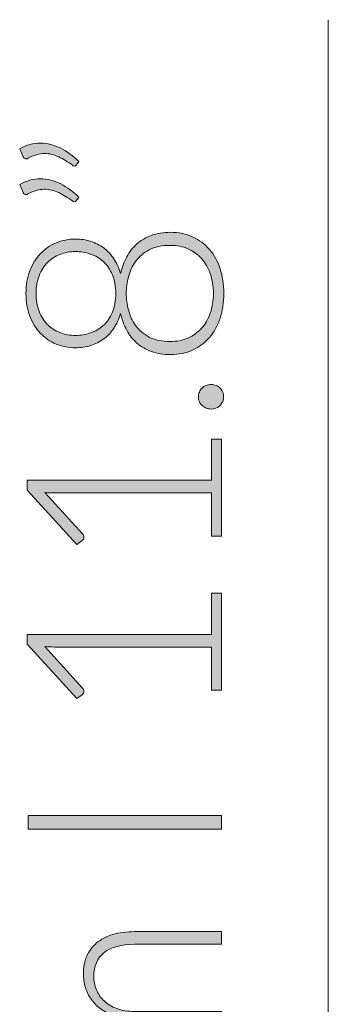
# Model space of a CAD drawing. Header units: inches. Extents: x 3.8 to 16.8, y -20.4 to -7.5.
# Tile 3 of 8: x 5.7 to 6.4, y -18 to -15.7. Entities that reach past the tile are written whole.
import ezdxf

# ---------------------------------------------------------------- set-up
doc = ezdxf.new("R2010")
doc.units = ezdxf.units.IN
doc.header["$MEASUREMENT"] = 0
doc.layers.add('Capa 1', color=7, linetype='Continuous')

# ---------------------------------------------------------------- blocks, each defined once
blk = doc.blocks.new('block 5')
at = {"layer": 'Capa 1'}
h = blk.add_hatch(color=250, dxfattribs=at)
h.dxf.hatch_style = 2
edge = h.paths.add_edge_path()
edge.add_spline(control_points=[(5.6814, -15.9702), (5.6897, -15.9655), (5.6979, -15.9622), (5.7061, -15.96), (5.7143, -15.9579), (5.7225, -15.9569), (5.7308, -15.9569), (5.7478, -15.9569), (5.7642, -15.9609), (5.7799, -15.9689), (5.7956, -15.977), (5.8099, -15.9875), (5.8228, -16.0004), (5.8228, -16.0004), (5.8169, -16.0093), (5.8169, -16.0093), (5.8156, -16.0108), (5.814, -16.0115), (5.8123, -16.0115), (5.8105, -16.0115), (5.809, -16.0109), (5.8077, -16.0096), (5.7968, -16.0016), (5.7858, -15.9949), (5.7748, -15.9896), (5.7638, -15.9843), (5.7524, -15.9816), (5.7406, -15.9816), (5.728, -15.9816), (5.715, -15.9853), (5.7017, -15.9928), (5.6999, -15.9938), (5.6982, -15.9943), (5.6964, -15.9943), (5.6934, -15.9943), (5.6912, -15.9928), (5.6899, -15.9896), (5.6899, -15.9896), (5.6814, -15.9702), (5.6814, -15.9702)], knot_values=[0, 0, 0, 0, 1, 1, 1, 2, 2, 2, 3, 3, 3, 4, 4, 4, 5, 5, 5, 6, 6, 6, 7, 7, 7, 8, 8, 8, 9, 9, 9, 10, 10, 10, 11, 11, 11, 12, 12, 12, 13, 13, 13, 13], degree=3, periodic=1)
edge = h.paths.add_edge_path()
edge.add_spline(control_points=[(5.6814, -16.0557), (5.6897, -16.051), (5.6979, -16.0476), (5.7061, -16.0455), (5.7143, -16.0434), (5.7225, -16.0423), (5.7308, -16.0423), (5.7478, -16.0423), (5.7642, -16.0464), (5.7799, -16.0544), (5.7956, -16.0624), (5.8099, -16.073), (5.8228, -16.0859), (5.8228, -16.0859), (5.8169, -16.0948), (5.8169, -16.0948), (5.8156, -16.0962), (5.814, -16.097), (5.8123, -16.097), (5.8105, -16.097), (5.809, -16.0963), (5.8077, -16.0951), (5.7968, -16.087), (5.7858, -16.0804), (5.7748, -16.0751), (5.7638, -16.0698), (5.7524, -16.0671), (5.7406, -16.0671), (5.728, -16.0671), (5.715, -16.0708), (5.7017, -16.0782), (5.6999, -16.0793), (5.6982, -16.0798), (5.6964, -16.0798), (5.6934, -16.0798), (5.6912, -16.0782), (5.6899, -16.0751), (5.6899, -16.0751), (5.6814, -16.0557), (5.6814, -16.0557)], knot_values=[0, 0, 0, 0, 1, 1, 1, 2, 2, 2, 3, 3, 3, 4, 4, 4, 5, 5, 5, 6, 6, 6, 7, 7, 7, 8, 8, 8, 9, 9, 9, 10, 10, 10, 11, 11, 11, 12, 12, 12, 13, 13, 13, 13], degree=3, periodic=1)
h = blk.add_hatch(color=250, dxfattribs=at)
h.dxf.hatch_style = 2
edge = h.paths.add_edge_path()
edge.add_spline(control_points=[(6.1699, -16.3162), (6.1699, -16.3378), (6.167, -16.3576), (6.1611, -16.3755), (6.1552, -16.3933), (6.1467, -16.4087), (6.1356, -16.4215), (6.1244, -16.4343), (6.111, -16.4444), (6.0953, -16.4516), (6.0796, -16.4588), (6.062, -16.4624), (6.0423, -16.4624), (6.0253, -16.4624), (6.0102, -16.46), (5.9968, -16.4552), (5.9835, -16.4504), (5.972, -16.4437), (5.9622, -16.435), (5.9523, -16.4264), (5.9442, -16.416), (5.9376, -16.4041), (5.9311, -16.3921), (5.9262, -16.3789), (5.9229, -16.3645), (5.919, -16.3776), (5.9136, -16.3893), (5.9069, -16.3994), (5.9001, -16.4096), (5.892, -16.4182), (5.8826, -16.425), (5.8733, -16.4319), (5.8628, -16.4372), (5.8514, -16.4408), (5.8399, -16.4444), (5.8277, -16.4462), (5.8146, -16.4462), (5.7982, -16.4462), (5.7828, -16.4431), (5.7684, -16.4371), (5.7541, -16.4311), (5.7415, -16.4224), (5.7308, -16.4112), (5.7201, -16.4), (5.7117, -16.3864), (5.7056, -16.3704), (5.6995, -16.3544), (5.6964, -16.3363), (5.6964, -16.3162), (5.6964, -16.2963), (5.6995, -16.2784), (5.7056, -16.2623), (5.7117, -16.2463), (5.7201, -16.2327), (5.7308, -16.2214), (5.7415, -16.21), (5.7541, -16.2013), (5.7684, -16.1953), (5.7828, -16.1893), (5.7982, -16.1862), (5.8146, -16.1862), (5.8277, -16.1862), (5.8399, -16.1881), (5.8514, -16.1916), (5.8628, -16.1953), (5.8733, -16.2005), (5.8826, -16.2075), (5.892, -16.2145), (5.9001, -16.2231), (5.9069, -16.2333), (5.9136, -16.2435), (5.919, -16.2551), (5.9229, -16.2682), (5.9262, -16.2538), (5.9311, -16.2406), (5.9376, -16.2287), (5.9442, -16.2167), (5.9523, -16.2064), (5.9622, -16.1977), (5.972, -16.189), (5.9835, -16.1822), (5.9968, -16.1773), (6.0102, -16.1725), (6.0253, -16.17), (6.0423, -16.17), (6.062, -16.17), (6.0796, -16.1737), (6.0953, -16.1809), (6.111, -16.1881), (6.1244, -16.198), (6.1356, -16.2109), (6.1467, -16.2237), (6.1552, -16.239), (6.1611, -16.257), (6.167, -16.2748), (6.1699, -16.2946), (6.1699, -16.3162)], knot_values=[0, 0, 0, 0, 1, 1, 1, 2, 2, 2, 3, 3, 3, 4, 4, 4, 5, 5, 5, 6, 6, 6, 7, 7, 7, 8, 8, 8, 9, 9, 9, 10, 10, 10, 11, 11, 11, 12, 12, 12, 13, 13, 13, 14, 14, 14, 15, 15, 15, 16, 16, 16, 17, 17, 17, 18, 18, 18, 19, 19, 19, 20, 20, 20, 21, 21, 21, 22, 22, 22, 23, 23, 23, 24, 24, 24, 25, 25, 25, 26, 26, 26, 27, 27, 27, 28, 28, 28, 29, 29, 29, 30, 30, 30, 31, 31, 31, 32, 32, 32, 32], degree=3, periodic=1)
edge = h.paths.add_edge_path()
edge.add_spline(control_points=[(5.9114, -16.3162), (5.9114, -16.2991), (5.9088, -16.2842), (5.9034, -16.2716), (5.8981, -16.259), (5.8909, -16.2485), (5.8818, -16.2402), (5.8728, -16.232), (5.8625, -16.2259), (5.8509, -16.222), (5.8393, -16.2181), (5.8273, -16.2161), (5.8149, -16.2161), (5.8016, -16.2161), (5.7892, -16.2183), (5.7778, -16.2228), (5.7663, -16.2272), (5.7563, -16.2337), (5.7478, -16.2423), (5.7393, -16.2509), (5.7327, -16.2614), (5.7279, -16.2738), (5.7231, -16.2862), (5.7207, -16.3003), (5.7207, -16.3162), (5.7207, -16.3321), (5.7231, -16.3463), (5.7279, -16.3588), (5.7327, -16.3713), (5.7393, -16.3818), (5.7478, -16.3904), (5.7563, -16.399), (5.7663, -16.4055), (5.7778, -16.4099), (5.7892, -16.4144), (5.8016, -16.4166), (5.8149, -16.4166), (5.8273, -16.4166), (5.8393, -16.4146), (5.8509, -16.4107), (5.8625, -16.4068), (5.8728, -16.4007), (5.8818, -16.3925), (5.8909, -16.3842), (5.8981, -16.3738), (5.9034, -16.3612), (5.9088, -16.3486), (5.9114, -16.3336), (5.9114, -16.3162)], knot_values=[0, 0, 0, 0, 1, 1, 1, 2, 2, 2, 3, 3, 3, 4, 4, 4, 5, 5, 5, 6, 6, 6, 7, 7, 7, 8, 8, 8, 9, 9, 9, 10, 10, 10, 11, 11, 11, 12, 12, 12, 13, 13, 13, 14, 14, 14, 15, 15, 15, 16, 16, 16, 16], degree=3, periodic=1)
edge = h.paths.add_edge_path()
edge.add_spline(control_points=[(6.1451, -16.3162), (6.1451, -16.2991), (6.1426, -16.2834), (6.1377, -16.2693), (6.1328, -16.2552), (6.1258, -16.2431), (6.1168, -16.2329), (6.1077, -16.2228), (6.0969, -16.215), (6.0842, -16.2094), (6.0716, -16.2039), (6.0575, -16.2012), (6.042, -16.2012), (6.0217, -16.2012), (6.0048, -16.2048), (5.9913, -16.212), (5.9778, -16.2192), (5.967, -16.2284), (5.9589, -16.2396), (5.9508, -16.2509), (5.9451, -16.2633), (5.9417, -16.2768), (5.9383, -16.2904), (5.9366, -16.3035), (5.9366, -16.3162), (5.9366, -16.3289), (5.9383, -16.3421), (5.9417, -16.3556), (5.9451, -16.3692), (5.9508, -16.3816), (5.9589, -16.3928), (5.967, -16.404), (5.9778, -16.4132), (5.9913, -16.4204), (6.0048, -16.4276), (6.0217, -16.4312), (6.042, -16.4312), (6.0575, -16.4312), (6.0716, -16.4285), (6.0842, -16.423), (6.0969, -16.4175), (6.1077, -16.4097), (6.1168, -16.3996), (6.1258, -16.3896), (6.1328, -16.3774), (6.1377, -16.3632), (6.1426, -16.349), (6.1451, -16.3334), (6.1451, -16.3162)], knot_values=[0, 0, 0, 0, 1, 1, 1, 2, 2, 2, 3, 3, 3, 4, 4, 4, 5, 5, 5, 6, 6, 6, 7, 7, 7, 8, 8, 8, 9, 9, 9, 10, 10, 10, 11, 11, 11, 12, 12, 12, 13, 13, 13, 14, 14, 14, 15, 15, 15, 16, 16, 16, 16], degree=3, periodic=1)
h = blk.add_hatch(color=250, dxfattribs=at)
h.dxf.hatch_style = 2
edge = h.paths.add_edge_path()
edge.add_spline(control_points=[(6.1395, -16.5926), (6.1354, -16.5926), (6.1314, -16.5919), (6.1277, -16.5904), (6.124, -16.5889), (6.1208, -16.5869), (6.1181, -16.5842), (6.1154, -16.5816), (6.1132, -16.5785), (6.1115, -16.575), (6.1099, -16.5715), (6.1091, -16.5676), (6.1091, -16.5634), (6.1091, -16.5594), (6.1099, -16.5556), (6.1115, -16.552), (6.1132, -16.5484), (6.1154, -16.5452), (6.1181, -16.5426), (6.1208, -16.5399), (6.124, -16.5378), (6.1277, -16.5362), (6.1314, -16.5346), (6.1354, -16.5338), (6.1395, -16.5338), (6.1439, -16.5338), (6.1479, -16.5346), (6.1515, -16.5362), (6.1551, -16.5378), (6.1582, -16.5399), (6.161, -16.5426), (6.1637, -16.5452), (6.1658, -16.5484), (6.1673, -16.552), (6.1688, -16.5556), (6.1696, -16.5594), (6.1696, -16.5634), (6.1696, -16.5717), (6.1667, -16.5786), (6.161, -16.5842), (6.1552, -16.5898), (6.148, -16.5926), (6.1395, -16.5926)], knot_values=[0, 0, 0, 0, 1, 1, 1, 2, 2, 2, 3, 3, 3, 4, 4, 4, 5, 5, 5, 6, 6, 6, 7, 7, 7, 8, 8, 8, 9, 9, 9, 10, 10, 10, 11, 11, 11, 12, 12, 12, 13, 13, 13, 14, 14, 14, 14], degree=3, periodic=1)
h = blk.add_hatch(color=250, dxfattribs=at)
h.dxf.hatch_style = 2
edge = h.paths.add_edge_path()
edge.add_spline(control_points=[(6.1408, -16.8964), (6.1408, -16.8964), (6.1408, -16.7932), (6.1408, -16.7932), (6.1408, -16.7932), (5.7649, -16.7932), (5.7649, -16.7932), (5.7575, -16.7932), (5.7496, -16.7928), (5.7413, -16.7922), (5.7413, -16.7922), (5.832, -16.8913), (5.832, -16.8913), (5.834, -16.8934), (5.835, -16.896), (5.835, -16.899), (5.835, -16.9025), (5.8337, -16.9053), (5.831, -16.9072), (5.831, -16.9072), (5.8179, -16.9164), (5.8179, -16.9164), (5.8179, -16.9164), (5.6997, -16.7865), (5.6997, -16.7865), (5.6997, -16.7865), (5.6997, -16.7629), (5.6997, -16.7629), (5.6997, -16.7629), (6.1408, -16.7629), (6.1408, -16.7629), (6.1408, -16.7629), (6.1408, -16.6648), (6.1408, -16.6648), (6.1408, -16.6648), (6.1647, -16.6648), (6.1647, -16.6648), (6.1647, -16.6648), (6.1647, -16.8964), (6.1647, -16.8964), (6.1647, -16.8964), (6.1408, -16.8964), (6.1408, -16.8964)], knot_values=[0, 0, 0, 0, 1, 1, 1, 2, 2, 2, 3, 3, 3, 4, 4, 4, 5, 5, 5, 6, 6, 6, 7, 7, 7, 8, 8, 8, 9, 9, 9, 10, 10, 10, 11, 11, 11, 12, 12, 12, 13, 13, 13, 14, 14, 14, 14], degree=3, periodic=1)
h = blk.add_hatch(color=250, dxfattribs=at)
h.dxf.hatch_style = 2
edge = h.paths.add_edge_path()
edge.add_spline(control_points=[(6.1408, -17.265), (6.1408, -17.265), (6.1408, -17.1617), (6.1408, -17.1617), (6.1408, -17.1617), (5.7649, -17.1617), (5.7649, -17.1617), (5.7575, -17.1617), (5.7496, -17.1614), (5.7413, -17.1607), (5.7413, -17.1607), (5.832, -17.2599), (5.832, -17.2599), (5.834, -17.262), (5.835, -17.2645), (5.835, -17.2675), (5.835, -17.2711), (5.8337, -17.2738), (5.831, -17.2758), (5.831, -17.2758), (5.8179, -17.285), (5.8179, -17.285), (5.8179, -17.285), (5.6997, -17.155), (5.6997, -17.155), (5.6997, -17.155), (5.6997, -17.1315), (5.6997, -17.1315), (5.6997, -17.1315), (6.1408, -17.1315), (6.1408, -17.1315), (6.1408, -17.1315), (6.1408, -17.0333), (6.1408, -17.0333), (6.1408, -17.0333), (6.1647, -17.0333), (6.1647, -17.0333), (6.1647, -17.0333), (6.1647, -17.265), (6.1647, -17.265), (6.1647, -17.265), (6.1408, -17.265), (6.1408, -17.265)], knot_values=[0, 0, 0, 0, 1, 1, 1, 2, 2, 2, 3, 3, 3, 4, 4, 4, 5, 5, 5, 6, 6, 6, 7, 7, 7, 8, 8, 8, 9, 9, 9, 10, 10, 10, 11, 11, 11, 12, 12, 12, 13, 13, 13, 14, 14, 14, 14], degree=3, periodic=1)
h = blk.add_hatch(color=250, dxfattribs=at)
h.dxf.hatch_style = 2
h.paths.add_polyline_path([(6.1647, -17.5646), (6.1647, -17.5973), (5.7017, -17.5973), (5.7017, -17.5646)])
h = blk.add_hatch(color=250, dxfattribs=at)
h.dxf.hatch_style = 2
edge = h.paths.add_edge_path()
edge.add_spline(control_points=[(6.1647, -18.2525), (6.1647, -18.2525), (5.8391, -18.2525), (5.8391, -18.2525), (5.8391, -18.2525), (5.8391, -18.236), (5.8391, -18.236), (5.8391, -18.2304), (5.8418, -18.2273), (5.8473, -18.2264), (5.8473, -18.2264), (5.8944, -18.2236), (5.8944, -18.2236), (5.8855, -18.2174), (5.8773, -18.2109), (5.8699, -18.2039), (5.8625, -18.1969), (5.8561, -18.1894), (5.8507, -18.1815), (5.8454, -18.1735), (5.8412, -18.1651), (5.8383, -18.1561), (5.8354, -18.147), (5.8339, -18.1376), (5.8339, -18.1276), (5.8339, -18.1045), (5.8408, -18.0861), (5.8547, -18.0723), (5.8685, -18.0586), (5.8878, -18.0492), (5.9124, -18.0444), (5.8989, -18.0406), (5.8872, -18.0352), (5.8774, -18.0284), (5.8676, -18.0215), (5.8595, -18.0136), (5.853, -18.0047), (5.8466, -17.9958), (5.8418, -17.9862), (5.8386, -17.9757), (5.8355, -17.9652), (5.8339, -17.9545), (5.8339, -17.9435), (5.8339, -17.9278), (5.8366, -17.9138), (5.8419, -17.9013), (5.8473, -17.8888), (5.8551, -17.8782), (5.8656, -17.8694), (5.8761, -17.8606), (5.889, -17.8539), (5.9042, -17.8493), (5.9195, -17.8446), (5.937, -17.8423), (5.9566, -17.8423), (5.9566, -17.8423), (6.1647, -17.8423), (6.1647, -17.8423), (6.1647, -17.8423), (6.1647, -17.8725), (6.1647, -17.8725), (6.1647, -17.8725), (5.9566, -17.8725), (5.9566, -17.8725), (5.9247, -17.8725), (5.9005, -17.8791), (5.8838, -17.8925), (5.8671, -17.9058), (5.8587, -17.9249), (5.8587, -17.9497), (5.8587, -17.9607), (5.8608, -17.9712), (5.865, -17.9813), (5.8691, -17.9914), (5.8753, -18.0002), (5.8835, -18.008), (5.8916, -18.0157), (5.9018, -18.0219), (5.9141, -18.0264), (5.9263, -18.031), (5.9404, -18.0332), (5.9566, -18.0332), (5.9566, -18.0332), (6.1647, -18.0332), (6.1647, -18.0332), (6.1647, -18.0332), (6.1647, -18.0634), (6.1647, -18.0634), (6.1647, -18.0634), (5.9566, -18.0634), (5.9566, -18.0634), (5.925, -18.0634), (5.9008, -18.0696), (5.8839, -18.0819), (5.8672, -18.0942), (5.8587, -18.112), (5.8587, -18.1356), (5.8587, -18.1527), (5.8641, -18.1686), (5.8746, -18.1832), (5.8852, -18.1978), (5.8999, -18.2109), (5.9186, -18.2223), (5.9186, -18.2223), (6.1647, -18.2223), (6.1647, -18.2223), (6.1647, -18.2223), (6.1647, -18.2525), (6.1647, -18.2525)], knot_values=[0, 0, 0, 0, 1, 1, 1, 2, 2, 2, 3, 3, 3, 4, 4, 4, 5, 5, 5, 6, 6, 6, 7, 7, 7, 8, 8, 8, 9, 9, 9, 10, 10, 10, 11, 11, 11, 12, 12, 12, 13, 13, 13, 14, 14, 14, 15, 15, 15, 16, 16, 16, 17, 17, 17, 18, 18, 18, 19, 19, 19, 20, 20, 20, 21, 21, 21, 22, 22, 22, 23, 23, 23, 24, 24, 24, 25, 25, 25, 26, 26, 26, 27, 27, 27, 28, 28, 28, 29, 29, 29, 30, 30, 30, 31, 31, 31, 32, 32, 32, 33, 33, 33, 34, 34, 34, 35, 35, 35, 36, 36, 36, 36], degree=3, periodic=1)
at = {"layer": 'Capa 1', "lineweight": 0}
blk.add_lwpolyline([(6.1647, -17.5646), (6.1647, -17.5973), (5.7017, -17.5973), (5.7017, -17.5646), (6.1647, -17.5646)], dxfattribs=at)
for points, knots in [([(5.6814, -15.9702), (5.6897, -15.9655), (5.6979, -15.9622), (5.7061, -15.96), (5.7143, -15.9579), (5.7225, -15.9569), (5.7308, -15.9569), (5.7478, -15.9569), (5.7642, -15.9609), (5.7799, -15.9689), (5.7956, -15.977), (5.8099, -15.9875), (5.8228, -16.0004), (5.8228, -16.0004), (5.8169, -16.0093), (5.8169, -16.0093), (5.8156, -16.0108), (5.814, -16.0115), (5.8123, -16.0115), (5.8105, -16.0115), (5.809, -16.0109), (5.8077, -16.0096), (5.7968, -16.0016), (5.7858, -15.9949), (5.7748, -15.9896), (5.7638, -15.9843), (5.7524, -15.9816), (5.7406, -15.9816), (5.728, -15.9816), (5.715, -15.9853), (5.7017, -15.9928), (5.6999, -15.9938), (5.6982, -15.9943), (5.6964, -15.9943), (5.6934, -15.9943), (5.6912, -15.9928), (5.6899, -15.9896), (5.6899, -15.9896), (5.6814, -15.9702), (5.6814, -15.9702)], [0, 0, 0, 0, 1, 1, 1, 2, 2, 2, 3, 3, 3, 4, 4, 4, 5, 5, 5, 6, 6, 6, 7, 7, 7, 8, 8, 8, 9, 9, 9, 10, 10, 10, 11, 11, 11, 12, 12, 12, 13, 13, 13, 13]), ([(5.6814, -16.0557), (5.6897, -16.051), (5.6979, -16.0476), (5.7061, -16.0455), (5.7143, -16.0434), (5.7225, -16.0423), (5.7308, -16.0423), (5.7478, -16.0423), (5.7642, -16.0464), (5.7799, -16.0544), (5.7956, -16.0624), (5.8099, -16.073), (5.8228, -16.0859), (5.8228, -16.0859), (5.8169, -16.0948), (5.8169, -16.0948), (5.8156, -16.0962), (5.814, -16.097), (5.8123, -16.097), (5.8105, -16.097), (5.809, -16.0963), (5.8077, -16.0951), (5.7968, -16.087), (5.7858, -16.0804), (5.7748, -16.0751), (5.7638, -16.0698), (5.7524, -16.0671), (5.7406, -16.0671), (5.728, -16.0671), (5.715, -16.0708), (5.7017, -16.0782), (5.6999, -16.0793), (5.6982, -16.0798), (5.6964, -16.0798), (5.6934, -16.0798), (5.6912, -16.0782), (5.6899, -16.0751), (5.6899, -16.0751), (5.6814, -16.0557), (5.6814, -16.0557)], [0, 0, 0, 0, 1, 1, 1, 2, 2, 2, 3, 3, 3, 4, 4, 4, 5, 5, 5, 6, 6, 6, 7, 7, 7, 8, 8, 8, 9, 9, 9, 10, 10, 10, 11, 11, 11, 12, 12, 12, 13, 13, 13, 13]), ([(6.1699, -16.3162), (6.1699, -16.3378), (6.167, -16.3576), (6.1611, -16.3755), (6.1552, -16.3933), (6.1467, -16.4087), (6.1356, -16.4215), (6.1244, -16.4343), (6.111, -16.4444), (6.0953, -16.4516), (6.0796, -16.4588), (6.062, -16.4624), (6.0423, -16.4624), (6.0253, -16.4624), (6.0102, -16.46), (5.9968, -16.4552), (5.9835, -16.4504), (5.972, -16.4437), (5.9622, -16.435), (5.9523, -16.4264), (5.9442, -16.416), (5.9376, -16.4041), (5.9311, -16.3921), (5.9262, -16.3789), (5.9229, -16.3645), (5.919, -16.3776), (5.9136, -16.3893), (5.9069, -16.3994), (5.9001, -16.4096), (5.892, -16.4182), (5.8826, -16.425), (5.8733, -16.4319), (5.8628, -16.4372), (5.8514, -16.4408), (5.8399, -16.4444), (5.8277, -16.4462), (5.8146, -16.4462), (5.7982, -16.4462), (5.7828, -16.4431), (5.7684, -16.4371), (5.7541, -16.4311), (5.7415, -16.4224), (5.7308, -16.4112), (5.7201, -16.4), (5.7117, -16.3864), (5.7056, -16.3704), (5.6995, -16.3544), (5.6964, -16.3363), (5.6964, -16.3162), (5.6964, -16.2963), (5.6995, -16.2784), (5.7056, -16.2623), (5.7117, -16.2463), (5.7201, -16.2327), (5.7308, -16.2214), (5.7415, -16.21), (5.7541, -16.2013), (5.7684, -16.1953), (5.7828, -16.1893), (5.7982, -16.1862), (5.8146, -16.1862), (5.8277, -16.1862), (5.8399, -16.1881), (5.8514, -16.1916), (5.8628, -16.1953), (5.8733, -16.2005), (5.8826, -16.2075), (5.892, -16.2145), (5.9001, -16.2231), (5.9069, -16.2333), (5.9136, -16.2435), (5.919, -16.2551), (5.9229, -16.2682), (5.9262, -16.2538), (5.9311, -16.2406), (5.9376, -16.2287), (5.9442, -16.2167), (5.9523, -16.2064), (5.9622, -16.1977), (5.972, -16.189), (5.9835, -16.1822), (5.9968, -16.1773), (6.0102, -16.1725), (6.0253, -16.17), (6.0423, -16.17), (6.062, -16.17), (6.0796, -16.1737), (6.0953, -16.1809), (6.111, -16.1881), (6.1244, -16.198), (6.1356, -16.2109), (6.1467, -16.2237), (6.1552, -16.239), (6.1611, -16.257), (6.167, -16.2748), (6.1699, -16.2946), (6.1699, -16.3162)], [0, 0, 0, 0, 1, 1, 1, 2, 2, 2, 3, 3, 3, 4, 4, 4, 5, 5, 5, 6, 6, 6, 7, 7, 7, 8, 8, 8, 9, 9, 9, 10, 10, 10, 11, 11, 11, 12, 12, 12, 13, 13, 13, 14, 14, 14, 15, 15, 15, 16, 16, 16, 17, 17, 17, 18, 18, 18, 19, 19, 19, 20, 20, 20, 21, 21, 21, 22, 22, 22, 23, 23, 23, 24, 24, 24, 25, 25, 25, 26, 26, 26, 27, 27, 27, 28, 28, 28, 29, 29, 29, 30, 30, 30, 31, 31, 31, 32, 32, 32, 32]), ([(5.9114, -16.3162), (5.9114, -16.2991), (5.9088, -16.2842), (5.9034, -16.2716), (5.8981, -16.259), (5.8909, -16.2485), (5.8818, -16.2402), (5.8728, -16.232), (5.8625, -16.2259), (5.8509, -16.222), (5.8393, -16.2181), (5.8273, -16.2161), (5.8149, -16.2161), (5.8016, -16.2161), (5.7892, -16.2183), (5.7778, -16.2228), (5.7663, -16.2272), (5.7563, -16.2337), (5.7478, -16.2423), (5.7393, -16.2509), (5.7327, -16.2614), (5.7279, -16.2738), (5.7231, -16.2862), (5.7207, -16.3003), (5.7207, -16.3162), (5.7207, -16.3321), (5.7231, -16.3463), (5.7279, -16.3588), (5.7327, -16.3713), (5.7393, -16.3818), (5.7478, -16.3904), (5.7563, -16.399), (5.7663, -16.4055), (5.7778, -16.4099), (5.7892, -16.4144), (5.8016, -16.4166), (5.8149, -16.4166), (5.8273, -16.4166), (5.8393, -16.4146), (5.8509, -16.4107), (5.8625, -16.4068), (5.8728, -16.4007), (5.8818, -16.3925), (5.8909, -16.3842), (5.8981, -16.3738), (5.9034, -16.3612), (5.9088, -16.3486), (5.9114, -16.3336), (5.9114, -16.3162)], [0, 0, 0, 0, 1, 1, 1, 2, 2, 2, 3, 3, 3, 4, 4, 4, 5, 5, 5, 6, 6, 6, 7, 7, 7, 8, 8, 8, 9, 9, 9, 10, 10, 10, 11, 11, 11, 12, 12, 12, 13, 13, 13, 14, 14, 14, 15, 15, 15, 16, 16, 16, 16]), ([(6.1451, -16.3162), (6.1451, -16.2991), (6.1426, -16.2834), (6.1377, -16.2693), (6.1328, -16.2552), (6.1258, -16.2431), (6.1168, -16.2329), (6.1077, -16.2228), (6.0969, -16.215), (6.0842, -16.2094), (6.0716, -16.2039), (6.0575, -16.2012), (6.042, -16.2012), (6.0217, -16.2012), (6.0048, -16.2048), (5.9913, -16.212), (5.9778, -16.2192), (5.967, -16.2284), (5.9589, -16.2396), (5.9508, -16.2509), (5.9451, -16.2633), (5.9417, -16.2768), (5.9383, -16.2904), (5.9366, -16.3035), (5.9366, -16.3162), (5.9366, -16.3289), (5.9383, -16.3421), (5.9417, -16.3556), (5.9451, -16.3692), (5.9508, -16.3816), (5.9589, -16.3928), (5.967, -16.404), (5.9778, -16.4132), (5.9913, -16.4204), (6.0048, -16.4276), (6.0217, -16.4312), (6.042, -16.4312), (6.0575, -16.4312), (6.0716, -16.4285), (6.0842, -16.423), (6.0969, -16.4175), (6.1077, -16.4097), (6.1168, -16.3996), (6.1258, -16.3896), (6.1328, -16.3774), (6.1377, -16.3632), (6.1426, -16.349), (6.1451, -16.3334), (6.1451, -16.3162)], [0, 0, 0, 0, 1, 1, 1, 2, 2, 2, 3, 3, 3, 4, 4, 4, 5, 5, 5, 6, 6, 6, 7, 7, 7, 8, 8, 8, 9, 9, 9, 10, 10, 10, 11, 11, 11, 12, 12, 12, 13, 13, 13, 14, 14, 14, 15, 15, 15, 16, 16, 16, 16]), ([(6.1395, -16.5926), (6.1354, -16.5926), (6.1314, -16.5919), (6.1277, -16.5904), (6.124, -16.5889), (6.1208, -16.5869), (6.1181, -16.5842), (6.1154, -16.5816), (6.1132, -16.5785), (6.1115, -16.575), (6.1099, -16.5715), (6.1091, -16.5676), (6.1091, -16.5634), (6.1091, -16.5594), (6.1099, -16.5556), (6.1115, -16.552), (6.1132, -16.5484), (6.1154, -16.5452), (6.1181, -16.5426), (6.1208, -16.5399), (6.124, -16.5378), (6.1277, -16.5362), (6.1314, -16.5346), (6.1354, -16.5338), (6.1395, -16.5338), (6.1439, -16.5338), (6.1479, -16.5346), (6.1515, -16.5362), (6.1551, -16.5378), (6.1582, -16.5399), (6.161, -16.5426), (6.1637, -16.5452), (6.1658, -16.5484), (6.1673, -16.552), (6.1688, -16.5556), (6.1696, -16.5594), (6.1696, -16.5634), (6.1696, -16.5717), (6.1667, -16.5786), (6.161, -16.5842), (6.1552, -16.5898), (6.148, -16.5926), (6.1395, -16.5926)], [0, 0, 0, 0, 1, 1, 1, 2, 2, 2, 3, 3, 3, 4, 4, 4, 5, 5, 5, 6, 6, 6, 7, 7, 7, 8, 8, 8, 9, 9, 9, 10, 10, 10, 11, 11, 11, 12, 12, 12, 13, 13, 13, 14, 14, 14, 14]), ([(6.1408, -16.8964), (6.1408, -16.8964), (6.1408, -16.7932), (6.1408, -16.7932), (6.1408, -16.7932), (5.7649, -16.7932), (5.7649, -16.7932), (5.7575, -16.7932), (5.7496, -16.7928), (5.7413, -16.7922), (5.7413, -16.7922), (5.832, -16.8913), (5.832, -16.8913), (5.834, -16.8934), (5.835, -16.896), (5.835, -16.899), (5.835, -16.9025), (5.8337, -16.9053), (5.831, -16.9072), (5.831, -16.9072), (5.8179, -16.9164), (5.8179, -16.9164), (5.8179, -16.9164), (5.6997, -16.7865), (5.6997, -16.7865), (5.6997, -16.7865), (5.6997, -16.7629), (5.6997, -16.7629), (5.6997, -16.7629), (6.1408, -16.7629), (6.1408, -16.7629), (6.1408, -16.7629), (6.1408, -16.6648), (6.1408, -16.6648), (6.1408, -16.6648), (6.1647, -16.6648), (6.1647, -16.6648), (6.1647, -16.6648), (6.1647, -16.8964), (6.1647, -16.8964), (6.1647, -16.8964), (6.1408, -16.8964), (6.1408, -16.8964)], [0, 0, 0, 0, 1, 1, 1, 2, 2, 2, 3, 3, 3, 4, 4, 4, 5, 5, 5, 6, 6, 6, 7, 7, 7, 8, 8, 8, 9, 9, 9, 10, 10, 10, 11, 11, 11, 12, 12, 12, 13, 13, 13, 14, 14, 14, 14]), ([(6.1408, -17.265), (6.1408, -17.265), (6.1408, -17.1617), (6.1408, -17.1617), (6.1408, -17.1617), (5.7649, -17.1617), (5.7649, -17.1617), (5.7575, -17.1617), (5.7496, -17.1614), (5.7413, -17.1607), (5.7413, -17.1607), (5.832, -17.2599), (5.832, -17.2599), (5.834, -17.262), (5.835, -17.2645), (5.835, -17.2675), (5.835, -17.2711), (5.8337, -17.2738), (5.831, -17.2758), (5.831, -17.2758), (5.8179, -17.285), (5.8179, -17.285), (5.8179, -17.285), (5.6997, -17.155), (5.6997, -17.155), (5.6997, -17.155), (5.6997, -17.1315), (5.6997, -17.1315), (5.6997, -17.1315), (6.1408, -17.1315), (6.1408, -17.1315), (6.1408, -17.1315), (6.1408, -17.0333), (6.1408, -17.0333), (6.1408, -17.0333), (6.1647, -17.0333), (6.1647, -17.0333), (6.1647, -17.0333), (6.1647, -17.265), (6.1647, -17.265), (6.1647, -17.265), (6.1408, -17.265), (6.1408, -17.265)], [0, 0, 0, 0, 1, 1, 1, 2, 2, 2, 3, 3, 3, 4, 4, 4, 5, 5, 5, 6, 6, 6, 7, 7, 7, 8, 8, 8, 9, 9, 9, 10, 10, 10, 11, 11, 11, 12, 12, 12, 13, 13, 13, 14, 14, 14, 14]), ([(6.1647, -18.2525), (6.1647, -18.2525), (5.8391, -18.2525), (5.8391, -18.2525), (5.8391, -18.2525), (5.8391, -18.236), (5.8391, -18.236), (5.8391, -18.2304), (5.8418, -18.2273), (5.8473, -18.2264), (5.8473, -18.2264), (5.8944, -18.2236), (5.8944, -18.2236), (5.8855, -18.2174), (5.8773, -18.2109), (5.8699, -18.2039), (5.8625, -18.1969), (5.8561, -18.1894), (5.8507, -18.1815), (5.8454, -18.1735), (5.8412, -18.1651), (5.8383, -18.1561), (5.8354, -18.147), (5.8339, -18.1376), (5.8339, -18.1276), (5.8339, -18.1045), (5.8408, -18.0861), (5.8547, -18.0723), (5.8685, -18.0586), (5.8878, -18.0492), (5.9124, -18.0444), (5.8989, -18.0406), (5.8872, -18.0352), (5.8774, -18.0284), (5.8676, -18.0215), (5.8595, -18.0136), (5.853, -18.0047), (5.8466, -17.9958), (5.8418, -17.9862), (5.8386, -17.9757), (5.8355, -17.9652), (5.8339, -17.9545), (5.8339, -17.9435), (5.8339, -17.9278), (5.8366, -17.9138), (5.8419, -17.9013), (5.8473, -17.8888), (5.8551, -17.8782), (5.8656, -17.8694), (5.8761, -17.8606), (5.889, -17.8539), (5.9042, -17.8493), (5.9195, -17.8446), (5.937, -17.8423), (5.9566, -17.8423), (5.9566, -17.8423), (6.1647, -17.8423), (6.1647, -17.8423), (6.1647, -17.8423), (6.1647, -17.8725), (6.1647, -17.8725), (6.1647, -17.8725), (5.9566, -17.8725), (5.9566, -17.8725), (5.9247, -17.8725), (5.9005, -17.8791), (5.8838, -17.8925), (5.8671, -17.9058), (5.8587, -17.9249), (5.8587, -17.9497), (5.8587, -17.9607), (5.8608, -17.9712), (5.865, -17.9813), (5.8691, -17.9914), (5.8753, -18.0002), (5.8835, -18.008), (5.8916, -18.0157), (5.9018, -18.0219), (5.9141, -18.0264), (5.9263, -18.031), (5.9404, -18.0332), (5.9566, -18.0332), (5.9566, -18.0332), (6.1647, -18.0332), (6.1647, -18.0332), (6.1647, -18.0332), (6.1647, -18.0634), (6.1647, -18.0634), (6.1647, -18.0634), (5.9566, -18.0634), (5.9566, -18.0634), (5.925, -18.0634), (5.9008, -18.0696), (5.8839, -18.0819), (5.8672, -18.0942), (5.8587, -18.112), (5.8587, -18.1356), (5.8587, -18.1527), (5.8641, -18.1686), (5.8746, -18.1832), (5.8852, -18.1978), (5.8999, -18.2109), (5.9186, -18.2223), (5.9186, -18.2223), (6.1647, -18.2223), (6.1647, -18.2223), (6.1647, -18.2223), (6.1647, -18.2525), (6.1647, -18.2525)], [0, 0, 0, 0, 1, 1, 1, 2, 2, 2, 3, 3, 3, 4, 4, 4, 5, 5, 5, 6, 6, 6, 7, 7, 7, 8, 8, 8, 9, 9, 9, 10, 10, 10, 11, 11, 11, 12, 12, 12, 13, 13, 13, 14, 14, 14, 15, 15, 15, 16, 16, 16, 17, 17, 17, 18, 18, 18, 19, 19, 19, 20, 20, 20, 21, 21, 21, 22, 22, 22, 23, 23, 23, 24, 24, 24, 25, 25, 25, 26, 26, 26, 27, 27, 27, 28, 28, 28, 29, 29, 29, 30, 30, 30, 31, 31, 31, 32, 32, 32, 33, 33, 33, 34, 34, 34, 35, 35, 35, 36, 36, 36, 36])]:
    blk.add_open_spline(points, degree=3, knots=knots, dxfattribs=at)

msp = doc.modelspace()

# ---------------------------------------------------------------- linework, layer by layer
at = {"layer": 'Capa 1', "color": 250, "lineweight": 5}
msp.add_lwpolyline([(6.4202, -15.6616), (6.4202, -20.3794)], dxfattribs=at)

# ---------------------------------------------------------------- block references
at = {"layer": 'Capa 1'}
msp.add_blockref('block 5', (0, 0), dxfattribs=at)

doc.saveas('drawing.dxf')
